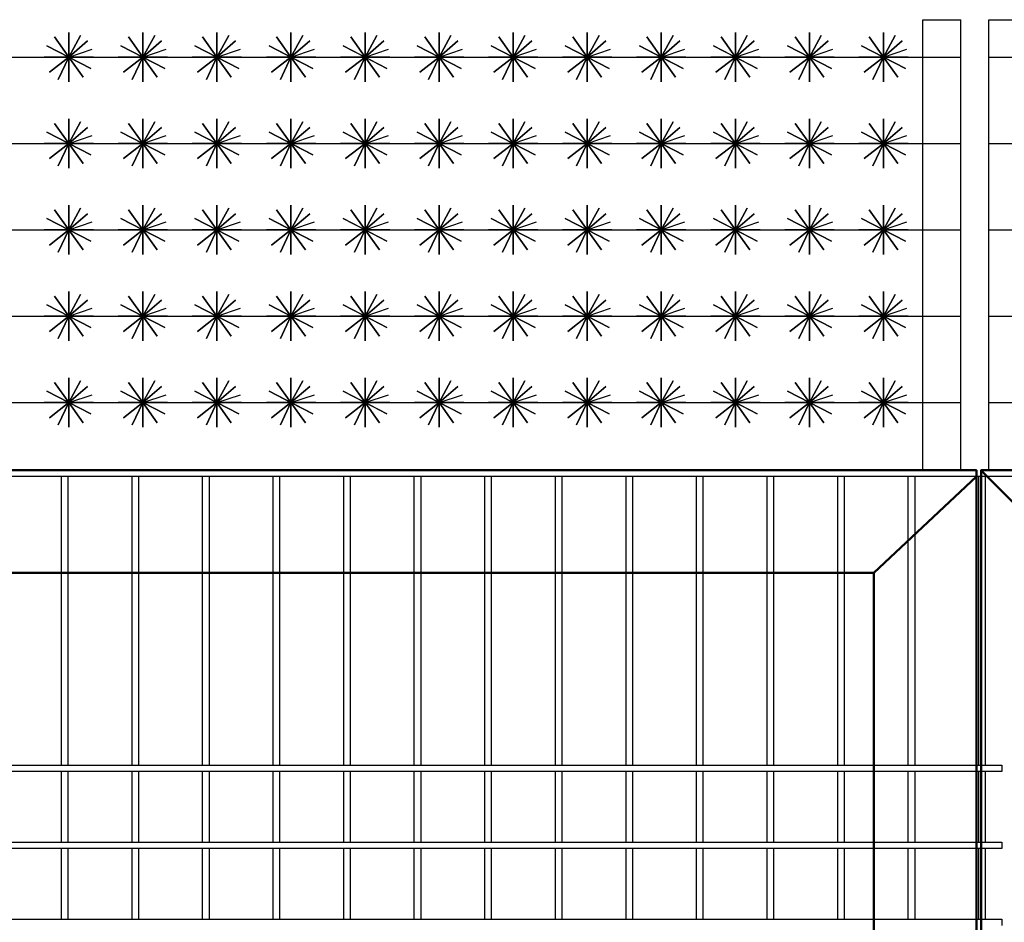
# Model space of a CAD drawing. Header units: inches. Extents: x 9403 to 10041, y 45 to 1090.
# Tile 10 of 41: x 9598 to 9619, y 354 to 373. Entities that reach past the tile are written whole.
import ezdxf

# ---------------------------------------------------------------- set-up
doc = ezdxf.new("R2010")
doc.units = ezdxf.units.IN
doc.header["$MEASUREMENT"] = 0
doc.linetypes.add('K5LT_BASIC', pattern=[0])
doc.layers.add('Системный слой VIEW1', color=7, linetype='Continuous')

msp = doc.modelspace()

# ---------------------------------------------------------------- linework, layer by layer
at = {"color": 1, "linetype": 'ByBlock', "lineweight": 30}
for points in [[(9617.422, 363.395), (9617.422, 373.229)], [(9617.422, 373.229), (9618.254, 373.229)], [(9618.254, 363.395), (9618.254, 373.229)], [(9618.864, 363.394), (9618.864, 373.228)], [(9618.864, 373.228), (9619.696, 373.228)]]:
    msp.add_lwpolyline(points, dxfattribs=at)
for points in [[(9598.789, 372.412), (9599.196, 372.765), (9598.789, 372.412), (9598.476, 372.851), (9598.789, 372.412), (9598.364, 372.081), (9598.789, 372.412), (9599.102, 371.974), (9598.789, 372.412), (9599.328, 372.412), (9598.25, 372.412), (9598.789, 372.412), (9598.789, 371.874), (9598.789, 372.951), (9598.789, 372.412), (9599.268, 372.166), (9598.31, 372.659), (9598.789, 372.412), (9598.558, 371.926), (9598.789, 372.412), (9599.046, 372.886), (9598.789, 372.412), (9599.299, 372.584)], [(9600.405, 372.412), (9600.813, 372.765), (9600.405, 372.412), (9600.092, 372.851), (9600.405, 372.412), (9599.98, 372.081), (9600.405, 372.412), (9600.718, 371.974), (9600.405, 372.412), (9600.944, 372.412), (9599.866, 372.412), (9600.405, 372.412), (9600.405, 371.874), (9600.405, 372.951), (9600.405, 372.412), (9600.884, 372.166), (9599.926, 372.659), (9600.405, 372.412), (9600.174, 371.926), (9600.405, 372.412), (9600.662, 372.886), (9600.405, 372.412), (9600.916, 372.584)], [(9602.021, 372.412), (9602.429, 372.765), (9602.021, 372.412), (9601.708, 372.851), (9602.021, 372.412), (9601.596, 372.081), (9602.021, 372.412), (9602.334, 371.974), (9602.021, 372.412), (9602.56, 372.412), (9601.482, 372.412), (9602.021, 372.412), (9602.021, 371.874), (9602.021, 372.951), (9602.021, 372.412), (9602.5, 372.166), (9601.542, 372.659), (9602.021, 372.412), (9601.791, 371.926), (9602.021, 372.412), (9602.278, 372.886), (9602.021, 372.412), (9602.532, 372.584)], [(9603.637, 372.412), (9604.045, 372.765), (9603.637, 372.412), (9603.324, 372.851), (9603.637, 372.412), (9603.213, 372.081), (9603.637, 372.412), (9603.95, 371.974), (9603.637, 372.412), (9604.176, 372.412), (9603.099, 372.412), (9603.637, 372.412), (9603.637, 371.874), (9603.637, 372.951), (9603.637, 372.412), (9604.116, 372.166), (9603.158, 372.659), (9603.637, 372.412), (9603.407, 371.926), (9603.637, 372.412), (9603.895, 372.886), (9603.637, 372.412), (9604.148, 372.584)], [(9605.253, 372.412), (9605.661, 372.765), (9605.253, 372.412), (9604.94, 372.851), (9605.253, 372.412), (9604.829, 372.081), (9605.253, 372.412), (9605.567, 371.974), (9605.253, 372.412), (9605.792, 372.412), (9604.715, 372.412), (9605.253, 372.412), (9605.253, 371.874), (9605.253, 372.951), (9605.253, 372.412), (9605.732, 372.166), (9604.775, 372.659), (9605.253, 372.412), (9605.023, 371.926), (9605.253, 372.412), (9605.511, 372.886), (9605.253, 372.412), (9605.764, 372.584)], [(9606.87, 372.412), (9607.277, 372.765), (9606.87, 372.412), (9606.557, 372.851), (9606.87, 372.412), (9606.445, 372.081), (9606.87, 372.412), (9607.183, 371.974), (9606.87, 372.412), (9607.408, 372.412), (9606.331, 372.412), (9606.87, 372.412), (9606.87, 371.874), (9606.87, 372.951), (9606.87, 372.412), (9607.349, 372.166), (9606.391, 372.659), (9606.87, 372.412), (9606.639, 371.926), (9606.87, 372.412), (9607.127, 372.886), (9606.87, 372.412), (9607.38, 372.584)], [(9608.486, 372.412), (9608.893, 372.765), (9608.486, 372.412), (9608.173, 372.851), (9608.486, 372.412), (9608.061, 372.081), (9608.486, 372.412), (9608.799, 371.974), (9608.486, 372.412), (9609.025, 372.412), (9607.947, 372.412), (9608.486, 372.412), (9608.486, 371.874), (9608.486, 372.951), (9608.486, 372.412), (9608.965, 372.166), (9608.007, 372.659), (9608.486, 372.412), (9608.255, 371.926), (9608.486, 372.412), (9608.743, 372.886), (9608.486, 372.412), (9608.996, 372.584)], [(9610.102, 372.412), (9610.51, 372.765), (9610.102, 372.412), (9609.789, 372.851), (9610.102, 372.412), (9609.677, 372.081), (9610.102, 372.412), (9610.415, 371.974), (9610.102, 372.412), (9610.641, 372.412), (9609.563, 372.412), (9610.102, 372.412), (9610.102, 371.874), (9610.102, 372.951), (9610.102, 372.412), (9610.581, 372.166), (9609.623, 372.659), (9610.102, 372.412), (9609.871, 371.926), (9610.102, 372.412), (9610.359, 372.886), (9610.102, 372.412), (9610.613, 372.584)], [(9611.718, 372.412), (9612.126, 372.765), (9611.718, 372.412), (9611.405, 372.851), (9611.718, 372.412), (9611.293, 372.081), (9611.718, 372.412), (9612.031, 371.974), (9611.718, 372.412), (9612.257, 372.412), (9611.179, 372.412), (9611.718, 372.412), (9611.718, 371.874), (9611.718, 372.951), (9611.718, 372.412), (9612.197, 372.166), (9611.239, 372.659), (9611.718, 372.412), (9611.488, 371.926), (9611.718, 372.412), (9611.975, 372.886), (9611.718, 372.412), (9612.229, 372.584)], [(9613.334, 372.412), (9613.742, 372.765), (9613.334, 372.412), (9613.021, 372.851), (9613.334, 372.412), (9612.91, 372.081), (9613.334, 372.412), (9613.647, 371.974), (9613.334, 372.412), (9613.873, 372.412), (9612.796, 372.412), (9613.334, 372.412), (9613.334, 371.874), (9613.334, 372.951), (9613.334, 372.412), (9613.813, 372.166), (9612.855, 372.659), (9613.334, 372.412), (9613.104, 371.926), (9613.334, 372.412), (9613.592, 372.886), (9613.334, 372.412), (9613.845, 372.584)], [(9614.95, 372.412), (9615.358, 372.765), (9614.95, 372.412), (9614.637, 372.851), (9614.95, 372.412), (9614.526, 372.081), (9614.95, 372.412), (9615.264, 371.974), (9614.95, 372.412), (9615.489, 372.412), (9614.412, 372.412), (9614.95, 372.412), (9614.95, 371.874), (9614.95, 372.951), (9614.95, 372.412), (9615.429, 372.166), (9614.472, 372.659), (9614.95, 372.412), (9614.72, 371.926), (9614.95, 372.412), (9615.208, 372.886), (9614.95, 372.412), (9615.461, 372.584)], [(9616.567, 372.412), (9616.974, 372.765), (9616.567, 372.412), (9616.254, 372.851), (9616.567, 372.412), (9616.142, 372.081), (9616.567, 372.412), (9616.88, 371.974), (9616.567, 372.412), (9617.105, 372.412), (9616.028, 372.412), (9616.567, 372.412), (9616.567, 371.874), (9616.567, 372.951), (9616.567, 372.412), (9617.046, 372.166), (9616.088, 372.659), (9616.567, 372.412), (9616.336, 371.926), (9616.567, 372.412), (9616.824, 372.886), (9616.567, 372.412), (9617.077, 372.584)], [(9577.35, 372.412), (9618.254, 372.412)], [(9618.864, 372.412), (9660.443, 372.412)], [(9598.789, 370.527), (9599.196, 370.879), (9598.789, 370.527), (9598.476, 370.965), (9598.789, 370.527), (9598.364, 370.196), (9598.789, 370.527), (9599.102, 370.089), (9598.789, 370.527), (9599.328, 370.527), (9598.25, 370.527), (9598.789, 370.527), (9598.789, 369.988), (9598.789, 371.066), (9598.789, 370.527), (9599.268, 370.28), (9598.31, 370.774), (9598.789, 370.527), (9598.558, 370.04), (9598.789, 370.527), (9599.046, 371), (9598.789, 370.527), (9599.299, 370.699)], [(9600.405, 370.527), (9600.813, 370.879), (9600.405, 370.527), (9600.092, 370.965), (9600.405, 370.527), (9599.98, 370.196), (9600.405, 370.527), (9600.718, 370.089), (9600.405, 370.527), (9600.944, 370.527), (9599.866, 370.527), (9600.405, 370.527), (9600.405, 369.988), (9600.405, 371.066), (9600.405, 370.527), (9600.884, 370.28), (9599.926, 370.774), (9600.405, 370.527), (9600.174, 370.04), (9600.405, 370.527), (9600.662, 371), (9600.405, 370.527), (9600.916, 370.699)], [(9602.021, 370.527), (9602.429, 370.879), (9602.021, 370.527), (9601.708, 370.965), (9602.021, 370.527), (9601.596, 370.196), (9602.021, 370.527), (9602.334, 370.089), (9602.021, 370.527), (9602.56, 370.527), (9601.482, 370.527), (9602.021, 370.527), (9602.021, 369.988), (9602.021, 371.066), (9602.021, 370.527), (9602.5, 370.28), (9601.542, 370.774), (9602.021, 370.527), (9601.791, 370.04), (9602.021, 370.527), (9602.278, 371), (9602.021, 370.527), (9602.532, 370.699)], [(9603.637, 370.527), (9604.045, 370.879), (9603.637, 370.527), (9603.324, 370.965), (9603.637, 370.527), (9603.213, 370.196), (9603.637, 370.527), (9603.95, 370.089), (9603.637, 370.527), (9604.176, 370.527), (9603.099, 370.527), (9603.637, 370.527), (9603.637, 369.988), (9603.637, 371.066), (9603.637, 370.527), (9604.116, 370.28), (9603.158, 370.774), (9603.637, 370.527), (9603.407, 370.04), (9603.637, 370.527), (9603.895, 371), (9603.637, 370.527), (9604.148, 370.699)], [(9605.253, 370.527), (9605.661, 370.879), (9605.253, 370.527), (9604.94, 370.965), (9605.253, 370.527), (9604.829, 370.196), (9605.253, 370.527), (9605.567, 370.089), (9605.253, 370.527), (9605.792, 370.527), (9604.715, 370.527), (9605.253, 370.527), (9605.253, 369.988), (9605.253, 371.066), (9605.253, 370.527), (9605.732, 370.28), (9604.775, 370.774), (9605.253, 370.527), (9605.023, 370.04), (9605.253, 370.527), (9605.511, 371), (9605.253, 370.527), (9605.764, 370.699)], [(9606.87, 370.527), (9607.277, 370.879), (9606.87, 370.527), (9606.557, 370.965), (9606.87, 370.527), (9606.445, 370.196), (9606.87, 370.527), (9607.183, 370.089), (9606.87, 370.527), (9607.408, 370.527), (9606.331, 370.527), (9606.87, 370.527), (9606.87, 369.988), (9606.87, 371.066), (9606.87, 370.527), (9607.349, 370.28), (9606.391, 370.774), (9606.87, 370.527), (9606.639, 370.04), (9606.87, 370.527), (9607.127, 371), (9606.87, 370.527), (9607.38, 370.699)], [(9608.486, 370.527), (9608.893, 370.879), (9608.486, 370.527), (9608.173, 370.965), (9608.486, 370.527), (9608.061, 370.196), (9608.486, 370.527), (9608.799, 370.089), (9608.486, 370.527), (9609.025, 370.527), (9607.947, 370.527), (9608.486, 370.527), (9608.486, 369.988), (9608.486, 371.066), (9608.486, 370.527), (9608.965, 370.28), (9608.007, 370.774), (9608.486, 370.527), (9608.255, 370.04), (9608.486, 370.527), (9608.743, 371), (9608.486, 370.527), (9608.996, 370.699)], [(9610.102, 370.527), (9610.51, 370.879), (9610.102, 370.527), (9609.789, 370.965), (9610.102, 370.527), (9609.677, 370.196), (9610.102, 370.527), (9610.415, 370.089), (9610.102, 370.527), (9610.641, 370.527), (9609.563, 370.527), (9610.102, 370.527), (9610.102, 369.988), (9610.102, 371.066), (9610.102, 370.527), (9610.581, 370.28), (9609.623, 370.774), (9610.102, 370.527), (9609.871, 370.04), (9610.102, 370.527), (9610.359, 371), (9610.102, 370.527), (9610.613, 370.699)], [(9611.718, 370.527), (9612.126, 370.879), (9611.718, 370.527), (9611.405, 370.965), (9611.718, 370.527), (9611.293, 370.196), (9611.718, 370.527), (9612.031, 370.089), (9611.718, 370.527), (9612.257, 370.527), (9611.179, 370.527), (9611.718, 370.527), (9611.718, 369.988), (9611.718, 371.066), (9611.718, 370.527), (9612.197, 370.28), (9611.239, 370.774), (9611.718, 370.527), (9611.488, 370.04), (9611.718, 370.527), (9611.975, 371), (9611.718, 370.527), (9612.229, 370.699)], [(9613.334, 370.527), (9613.742, 370.879), (9613.334, 370.527), (9613.021, 370.965), (9613.334, 370.527), (9612.91, 370.196), (9613.334, 370.527), (9613.647, 370.089), (9613.334, 370.527), (9613.873, 370.527), (9612.796, 370.527), (9613.334, 370.527), (9613.334, 369.988), (9613.334, 371.066), (9613.334, 370.527), (9613.813, 370.28), (9612.855, 370.774), (9613.334, 370.527), (9613.104, 370.04), (9613.334, 370.527), (9613.592, 371), (9613.334, 370.527), (9613.845, 370.699)], [(9614.95, 370.527), (9615.358, 370.879), (9614.95, 370.527), (9614.637, 370.965), (9614.95, 370.527), (9614.526, 370.196), (9614.95, 370.527), (9615.264, 370.089), (9614.95, 370.527), (9615.489, 370.527), (9614.412, 370.527), (9614.95, 370.527), (9614.95, 369.988), (9614.95, 371.066), (9614.95, 370.527), (9615.429, 370.28), (9614.472, 370.774), (9614.95, 370.527), (9614.72, 370.04), (9614.95, 370.527), (9615.208, 371), (9614.95, 370.527), (9615.461, 370.699)], [(9616.567, 370.527), (9616.974, 370.879), (9616.567, 370.527), (9616.254, 370.965), (9616.567, 370.527), (9616.142, 370.196), (9616.567, 370.527), (9616.88, 370.089), (9616.567, 370.527), (9617.105, 370.527), (9616.028, 370.527), (9616.567, 370.527), (9616.567, 369.988), (9616.567, 371.066), (9616.567, 370.527), (9617.046, 370.28), (9616.088, 370.774), (9616.567, 370.527), (9616.336, 370.04), (9616.567, 370.527), (9616.824, 371), (9616.567, 370.527), (9617.077, 370.699)], [(9577.35, 370.527), (9618.254, 370.527)], [(9618.864, 370.527), (9660.443, 370.527)], [(9598.789, 368.642), (9599.196, 368.994), (9598.789, 368.642), (9598.476, 369.08), (9598.789, 368.642), (9598.364, 368.31), (9598.789, 368.642), (9599.102, 368.203), (9598.789, 368.642), (9599.328, 368.642), (9598.25, 368.642), (9598.789, 368.642), (9598.789, 368.103), (9598.789, 369.18), (9598.789, 368.642), (9599.268, 368.395), (9598.31, 368.888), (9598.789, 368.642), (9598.558, 368.155), (9598.789, 368.642), (9599.046, 369.115), (9598.789, 368.642), (9599.299, 368.814)], [(9600.405, 368.642), (9600.813, 368.994), (9600.405, 368.642), (9600.092, 369.08), (9600.405, 368.642), (9599.98, 368.31), (9600.405, 368.642), (9600.718, 368.203), (9600.405, 368.642), (9600.944, 368.642), (9599.866, 368.642), (9600.405, 368.642), (9600.405, 368.103), (9600.405, 369.18), (9600.405, 368.642), (9600.884, 368.395), (9599.926, 368.888), (9600.405, 368.642), (9600.174, 368.155), (9600.405, 368.642), (9600.662, 369.115), (9600.405, 368.642), (9600.916, 368.814)], [(9602.021, 368.642), (9602.429, 368.994), (9602.021, 368.642), (9601.708, 369.08), (9602.021, 368.642), (9601.596, 368.31), (9602.021, 368.642), (9602.334, 368.203), (9602.021, 368.642), (9602.56, 368.642), (9601.482, 368.642), (9602.021, 368.642), (9602.021, 368.103), (9602.021, 369.18), (9602.021, 368.642), (9602.5, 368.395), (9601.542, 368.888), (9602.021, 368.642), (9601.791, 368.155), (9602.021, 368.642), (9602.278, 369.115), (9602.021, 368.642), (9602.532, 368.814)], [(9603.637, 368.642), (9604.045, 368.994), (9603.637, 368.642), (9603.324, 369.08), (9603.637, 368.642), (9603.213, 368.31), (9603.637, 368.642), (9603.95, 368.203), (9603.637, 368.642), (9604.176, 368.642), (9603.099, 368.642), (9603.637, 368.642), (9603.637, 368.103), (9603.637, 369.18), (9603.637, 368.642), (9604.116, 368.395), (9603.158, 368.888), (9603.637, 368.642), (9603.407, 368.155), (9603.637, 368.642), (9603.895, 369.115), (9603.637, 368.642), (9604.148, 368.814)], [(9605.253, 368.642), (9605.661, 368.994), (9605.253, 368.642), (9604.94, 369.08), (9605.253, 368.642), (9604.829, 368.31), (9605.253, 368.642), (9605.567, 368.203), (9605.253, 368.642), (9605.792, 368.642), (9604.715, 368.642), (9605.253, 368.642), (9605.253, 368.103), (9605.253, 369.18), (9605.253, 368.642), (9605.732, 368.395), (9604.775, 368.888), (9605.253, 368.642), (9605.023, 368.155), (9605.253, 368.642), (9605.511, 369.115), (9605.253, 368.642), (9605.764, 368.814)], [(9606.87, 368.642), (9607.277, 368.994), (9606.87, 368.642), (9606.557, 369.08), (9606.87, 368.642), (9606.445, 368.31), (9606.87, 368.642), (9607.183, 368.203), (9606.87, 368.642), (9607.408, 368.642), (9606.331, 368.642), (9606.87, 368.642), (9606.87, 368.103), (9606.87, 369.18), (9606.87, 368.642), (9607.349, 368.395), (9606.391, 368.888), (9606.87, 368.642), (9606.639, 368.155), (9606.87, 368.642), (9607.127, 369.115), (9606.87, 368.642), (9607.38, 368.814)], [(9608.486, 368.642), (9608.893, 368.994), (9608.486, 368.642), (9608.173, 369.08), (9608.486, 368.642), (9608.061, 368.31), (9608.486, 368.642), (9608.799, 368.203), (9608.486, 368.642), (9609.025, 368.642), (9607.947, 368.642), (9608.486, 368.642), (9608.486, 368.103), (9608.486, 369.18), (9608.486, 368.642), (9608.965, 368.395), (9608.007, 368.888), (9608.486, 368.642), (9608.255, 368.155), (9608.486, 368.642), (9608.743, 369.115), (9608.486, 368.642), (9608.996, 368.814)], [(9610.102, 368.642), (9610.51, 368.994), (9610.102, 368.642), (9609.789, 369.08), (9610.102, 368.642), (9609.677, 368.31), (9610.102, 368.642), (9610.415, 368.203), (9610.102, 368.642), (9610.641, 368.642), (9609.563, 368.642), (9610.102, 368.642), (9610.102, 368.103), (9610.102, 369.18), (9610.102, 368.642), (9610.581, 368.395), (9609.623, 368.888), (9610.102, 368.642), (9609.871, 368.155), (9610.102, 368.642), (9610.359, 369.115), (9610.102, 368.642), (9610.613, 368.814)], [(9611.718, 368.642), (9612.126, 368.994), (9611.718, 368.642), (9611.405, 369.08), (9611.718, 368.642), (9611.293, 368.31), (9611.718, 368.642), (9612.031, 368.203), (9611.718, 368.642), (9612.257, 368.642), (9611.179, 368.642), (9611.718, 368.642), (9611.718, 368.103), (9611.718, 369.18), (9611.718, 368.642), (9612.197, 368.395), (9611.239, 368.888), (9611.718, 368.642), (9611.488, 368.155), (9611.718, 368.642), (9611.975, 369.115), (9611.718, 368.642), (9612.229, 368.814)], [(9613.334, 368.642), (9613.742, 368.994), (9613.334, 368.642), (9613.021, 369.08), (9613.334, 368.642), (9612.91, 368.31), (9613.334, 368.642), (9613.647, 368.203), (9613.334, 368.642), (9613.873, 368.642), (9612.796, 368.642), (9613.334, 368.642), (9613.334, 368.103), (9613.334, 369.18), (9613.334, 368.642), (9613.813, 368.395), (9612.855, 368.888), (9613.334, 368.642), (9613.104, 368.155), (9613.334, 368.642), (9613.592, 369.115), (9613.334, 368.642), (9613.845, 368.814)], [(9614.95, 368.642), (9615.358, 368.994), (9614.95, 368.642), (9614.637, 369.08), (9614.95, 368.642), (9614.526, 368.31), (9614.95, 368.642), (9615.264, 368.203), (9614.95, 368.642), (9615.489, 368.642), (9614.412, 368.642), (9614.95, 368.642), (9614.95, 368.103), (9614.95, 369.18), (9614.95, 368.642), (9615.429, 368.395), (9614.472, 368.888), (9614.95, 368.642), (9614.72, 368.155), (9614.95, 368.642), (9615.208, 369.115), (9614.95, 368.642), (9615.461, 368.814)], [(9616.567, 368.642), (9616.974, 368.994), (9616.567, 368.642), (9616.254, 369.08), (9616.567, 368.642), (9616.142, 368.31), (9616.567, 368.642), (9616.88, 368.203), (9616.567, 368.642), (9617.105, 368.642), (9616.028, 368.642), (9616.567, 368.642), (9616.567, 368.103), (9616.567, 369.18), (9616.567, 368.642), (9617.046, 368.395), (9616.088, 368.888), (9616.567, 368.642), (9616.336, 368.155), (9616.567, 368.642), (9616.824, 369.115), (9616.567, 368.642), (9617.077, 368.814)], [(9577.35, 368.642), (9618.254, 368.642)], [(9618.864, 368.642), (9660.443, 368.642)], [(9598.789, 366.756), (9599.196, 367.109), (9598.789, 366.756), (9598.476, 367.195), (9598.789, 366.756), (9598.364, 366.425), (9598.789, 366.756), (9599.102, 366.318), (9598.789, 366.756), (9599.328, 366.756), (9598.25, 366.756), (9598.789, 366.756), (9598.789, 366.218), (9598.789, 367.295), (9598.789, 366.756), (9599.268, 366.509), (9598.31, 367.003), (9598.789, 366.756), (9598.558, 366.269), (9598.789, 366.756), (9599.046, 367.23), (9598.789, 366.756), (9599.299, 366.928)], [(9600.405, 366.756), (9600.813, 367.109), (9600.405, 366.756), (9600.092, 367.195), (9600.405, 366.756), (9599.98, 366.425), (9600.405, 366.756), (9600.718, 366.318), (9600.405, 366.756), (9600.944, 366.756), (9599.866, 366.756), (9600.405, 366.756), (9600.405, 366.218), (9600.405, 367.295), (9600.405, 366.756), (9600.884, 366.509), (9599.926, 367.003), (9600.405, 366.756), (9600.174, 366.269), (9600.405, 366.756), (9600.662, 367.23), (9600.405, 366.756), (9600.916, 366.928)], [(9602.021, 366.756), (9602.429, 367.109), (9602.021, 366.756), (9601.708, 367.195), (9602.021, 366.756), (9601.596, 366.425), (9602.021, 366.756), (9602.334, 366.318), (9602.021, 366.756), (9602.56, 366.756), (9601.482, 366.756), (9602.021, 366.756), (9602.021, 366.218), (9602.021, 367.295), (9602.021, 366.756), (9602.5, 366.509), (9601.542, 367.003), (9602.021, 366.756), (9601.791, 366.269), (9602.021, 366.756), (9602.278, 367.23), (9602.021, 366.756), (9602.532, 366.928)], [(9603.637, 366.756), (9604.045, 367.109), (9603.637, 366.756), (9603.324, 367.195), (9603.637, 366.756), (9603.213, 366.425), (9603.637, 366.756), (9603.95, 366.318), (9603.637, 366.756), (9604.176, 366.756), (9603.099, 366.756), (9603.637, 366.756), (9603.637, 366.218), (9603.637, 367.295), (9603.637, 366.756), (9604.116, 366.509), (9603.158, 367.003), (9603.637, 366.756), (9603.407, 366.269), (9603.637, 366.756), (9603.895, 367.23), (9603.637, 366.756), (9604.148, 366.928)], [(9605.253, 366.756), (9605.661, 367.109), (9605.253, 366.756), (9604.94, 367.195), (9605.253, 366.756), (9604.829, 366.425), (9605.253, 366.756), (9605.567, 366.318), (9605.253, 366.756), (9605.792, 366.756), (9604.715, 366.756), (9605.253, 366.756), (9605.253, 366.218), (9605.253, 367.295), (9605.253, 366.756), (9605.732, 366.509), (9604.775, 367.003), (9605.253, 366.756), (9605.023, 366.269), (9605.253, 366.756), (9605.511, 367.23), (9605.253, 366.756), (9605.764, 366.928)], [(9606.87, 366.756), (9607.277, 367.109), (9606.87, 366.756), (9606.557, 367.195), (9606.87, 366.756), (9606.445, 366.425), (9606.87, 366.756), (9607.183, 366.318), (9606.87, 366.756), (9607.408, 366.756), (9606.331, 366.756), (9606.87, 366.756), (9606.87, 366.218), (9606.87, 367.295), (9606.87, 366.756), (9607.349, 366.509), (9606.391, 367.003), (9606.87, 366.756), (9606.639, 366.269), (9606.87, 366.756), (9607.127, 367.23), (9606.87, 366.756), (9607.38, 366.928)], [(9608.486, 366.756), (9608.893, 367.109), (9608.486, 366.756), (9608.173, 367.195), (9608.486, 366.756), (9608.061, 366.425), (9608.486, 366.756), (9608.799, 366.318), (9608.486, 366.756), (9609.025, 366.756), (9607.947, 366.756), (9608.486, 366.756), (9608.486, 366.218), (9608.486, 367.295), (9608.486, 366.756), (9608.965, 366.509), (9608.007, 367.003), (9608.486, 366.756), (9608.255, 366.269), (9608.486, 366.756), (9608.743, 367.23), (9608.486, 366.756), (9608.996, 366.928)], [(9610.102, 366.756), (9610.51, 367.109), (9610.102, 366.756), (9609.789, 367.195), (9610.102, 366.756), (9609.677, 366.425), (9610.102, 366.756), (9610.415, 366.318), (9610.102, 366.756), (9610.641, 366.756), (9609.563, 366.756), (9610.102, 366.756), (9610.102, 366.218), (9610.102, 367.295), (9610.102, 366.756), (9610.581, 366.509), (9609.623, 367.003), (9610.102, 366.756), (9609.871, 366.269), (9610.102, 366.756), (9610.359, 367.23), (9610.102, 366.756), (9610.613, 366.928)], [(9611.718, 366.756), (9612.126, 367.109), (9611.718, 366.756), (9611.405, 367.195), (9611.718, 366.756), (9611.293, 366.425), (9611.718, 366.756), (9612.031, 366.318), (9611.718, 366.756), (9612.257, 366.756), (9611.179, 366.756), (9611.718, 366.756), (9611.718, 366.218), (9611.718, 367.295), (9611.718, 366.756), (9612.197, 366.509), (9611.239, 367.003), (9611.718, 366.756), (9611.488, 366.269), (9611.718, 366.756), (9611.975, 367.23), (9611.718, 366.756), (9612.229, 366.928)], [(9613.334, 366.756), (9613.742, 367.109), (9613.334, 366.756), (9613.021, 367.195), (9613.334, 366.756), (9612.91, 366.425), (9613.334, 366.756), (9613.647, 366.318), (9613.334, 366.756), (9613.873, 366.756), (9612.796, 366.756), (9613.334, 366.756), (9613.334, 366.218), (9613.334, 367.295), (9613.334, 366.756), (9613.813, 366.509), (9612.855, 367.003), (9613.334, 366.756), (9613.104, 366.269), (9613.334, 366.756), (9613.592, 367.23), (9613.334, 366.756), (9613.845, 366.928)], [(9614.95, 366.756), (9615.358, 367.109), (9614.95, 366.756), (9614.637, 367.195), (9614.95, 366.756), (9614.526, 366.425), (9614.95, 366.756), (9615.264, 366.318), (9614.95, 366.756), (9615.489, 366.756), (9614.412, 366.756), (9614.95, 366.756), (9614.95, 366.218), (9614.95, 367.295), (9614.95, 366.756), (9615.429, 366.509), (9614.472, 367.003), (9614.95, 366.756), (9614.72, 366.269), (9614.95, 366.756), (9615.208, 367.23), (9614.95, 366.756), (9615.461, 366.928)], [(9616.567, 366.756), (9616.974, 367.109), (9616.567, 366.756), (9616.254, 367.195), (9616.567, 366.756), (9616.142, 366.425), (9616.567, 366.756), (9616.88, 366.318), (9616.567, 366.756), (9617.105, 366.756), (9616.028, 366.756), (9616.567, 366.756), (9616.567, 366.218), (9616.567, 367.295), (9616.567, 366.756), (9617.046, 366.509), (9616.088, 367.003), (9616.567, 366.756), (9616.336, 366.269), (9616.567, 366.756), (9616.824, 367.23), (9616.567, 366.756), (9617.077, 366.928)], [(9577.35, 366.756), (9618.254, 366.756)], [(9618.864, 366.756), (9660.443, 366.756)], [(9598.789, 364.871), (9599.196, 365.223), (9598.789, 364.871), (9598.476, 365.309), (9598.789, 364.871), (9598.364, 364.539), (9598.789, 364.871), (9599.102, 364.432), (9598.789, 364.871), (9599.328, 364.871), (9598.25, 364.871), (9598.789, 364.871), (9598.789, 364.332), (9598.789, 365.41), (9598.789, 364.871), (9599.268, 364.624), (9598.31, 365.118), (9598.789, 364.871), (9598.558, 364.384), (9598.789, 364.871), (9599.046, 365.344), (9598.789, 364.871), (9599.299, 365.043)], [(9600.405, 364.871), (9600.813, 365.223), (9600.405, 364.871), (9600.092, 365.309), (9600.405, 364.871), (9599.98, 364.539), (9600.405, 364.871), (9600.718, 364.432), (9600.405, 364.871), (9600.944, 364.871), (9599.866, 364.871), (9600.405, 364.871), (9600.405, 364.332), (9600.405, 365.41), (9600.405, 364.871), (9600.884, 364.624), (9599.926, 365.118), (9600.405, 364.871), (9600.174, 364.384), (9600.405, 364.871), (9600.662, 365.344), (9600.405, 364.871), (9600.916, 365.043)], [(9602.021, 364.871), (9602.429, 365.223), (9602.021, 364.871), (9601.708, 365.309), (9602.021, 364.871), (9601.596, 364.539), (9602.021, 364.871), (9602.334, 364.432), (9602.021, 364.871), (9602.56, 364.871), (9601.482, 364.871), (9602.021, 364.871), (9602.021, 364.332), (9602.021, 365.41), (9602.021, 364.871), (9602.5, 364.624), (9601.542, 365.118), (9602.021, 364.871), (9601.791, 364.384), (9602.021, 364.871), (9602.278, 365.344), (9602.021, 364.871), (9602.532, 365.043)], [(9603.637, 364.871), (9604.045, 365.223), (9603.637, 364.871), (9603.324, 365.309), (9603.637, 364.871), (9603.213, 364.539), (9603.637, 364.871), (9603.95, 364.432), (9603.637, 364.871), (9604.176, 364.871), (9603.099, 364.871), (9603.637, 364.871), (9603.637, 364.332), (9603.637, 365.41), (9603.637, 364.871), (9604.116, 364.624), (9603.158, 365.118), (9603.637, 364.871), (9603.407, 364.384), (9603.637, 364.871), (9603.895, 365.344), (9603.637, 364.871), (9604.148, 365.043)], [(9605.253, 364.871), (9605.661, 365.223), (9605.253, 364.871), (9604.94, 365.309), (9605.253, 364.871), (9604.829, 364.539), (9605.253, 364.871), (9605.567, 364.432), (9605.253, 364.871), (9605.792, 364.871), (9604.715, 364.871), (9605.253, 364.871), (9605.253, 364.332), (9605.253, 365.41), (9605.253, 364.871), (9605.732, 364.624), (9604.775, 365.118), (9605.253, 364.871), (9605.023, 364.384), (9605.253, 364.871), (9605.511, 365.344), (9605.253, 364.871), (9605.764, 365.043)], [(9606.87, 364.871), (9607.277, 365.223), (9606.87, 364.871), (9606.557, 365.309), (9606.87, 364.871), (9606.445, 364.539), (9606.87, 364.871), (9607.183, 364.432), (9606.87, 364.871), (9607.408, 364.871), (9606.331, 364.871), (9606.87, 364.871), (9606.87, 364.332), (9606.87, 365.41), (9606.87, 364.871), (9607.349, 364.624), (9606.391, 365.118), (9606.87, 364.871), (9606.639, 364.384), (9606.87, 364.871), (9607.127, 365.344), (9606.87, 364.871), (9607.38, 365.043)], [(9608.486, 364.871), (9608.893, 365.223), (9608.486, 364.871), (9608.173, 365.309), (9608.486, 364.871), (9608.061, 364.539), (9608.486, 364.871), (9608.799, 364.432), (9608.486, 364.871), (9609.025, 364.871), (9607.947, 364.871), (9608.486, 364.871), (9608.486, 364.332), (9608.486, 365.41), (9608.486, 364.871), (9608.965, 364.624), (9608.007, 365.118), (9608.486, 364.871), (9608.255, 364.384), (9608.486, 364.871), (9608.743, 365.344), (9608.486, 364.871), (9608.996, 365.043)], [(9610.102, 364.871), (9610.51, 365.223), (9610.102, 364.871), (9609.789, 365.309), (9610.102, 364.871), (9609.677, 364.539), (9610.102, 364.871), (9610.415, 364.432), (9610.102, 364.871), (9610.641, 364.871), (9609.563, 364.871), (9610.102, 364.871), (9610.102, 364.332), (9610.102, 365.41), (9610.102, 364.871), (9610.581, 364.624), (9609.623, 365.118), (9610.102, 364.871), (9609.871, 364.384), (9610.102, 364.871), (9610.359, 365.344), (9610.102, 364.871), (9610.613, 365.043)], [(9611.718, 364.871), (9612.126, 365.223), (9611.718, 364.871), (9611.405, 365.309), (9611.718, 364.871), (9611.293, 364.539), (9611.718, 364.871), (9612.031, 364.432), (9611.718, 364.871), (9612.257, 364.871), (9611.179, 364.871), (9611.718, 364.871), (9611.718, 364.332), (9611.718, 365.41), (9611.718, 364.871), (9612.197, 364.624), (9611.239, 365.118), (9611.718, 364.871), (9611.488, 364.384), (9611.718, 364.871), (9611.975, 365.344), (9611.718, 364.871), (9612.229, 365.043)], [(9613.334, 364.871), (9613.742, 365.223), (9613.334, 364.871), (9613.021, 365.309), (9613.334, 364.871), (9612.91, 364.539), (9613.334, 364.871), (9613.647, 364.432), (9613.334, 364.871), (9613.873, 364.871), (9612.796, 364.871), (9613.334, 364.871), (9613.334, 364.332), (9613.334, 365.41), (9613.334, 364.871), (9613.813, 364.624), (9612.855, 365.118), (9613.334, 364.871), (9613.104, 364.384), (9613.334, 364.871), (9613.592, 365.344), (9613.334, 364.871), (9613.845, 365.043)], [(9614.95, 364.871), (9615.358, 365.223), (9614.95, 364.871), (9614.637, 365.309), (9614.95, 364.871), (9614.526, 364.539), (9614.95, 364.871), (9615.264, 364.432), (9614.95, 364.871), (9615.489, 364.871), (9614.412, 364.871), (9614.95, 364.871), (9614.95, 364.332), (9614.95, 365.41), (9614.95, 364.871), (9615.429, 364.624), (9614.472, 365.118), (9614.95, 364.871), (9614.72, 364.384), (9614.95, 364.871), (9615.208, 365.344), (9614.95, 364.871), (9615.461, 365.043)], [(9616.567, 364.871), (9616.974, 365.223), (9616.567, 364.871), (9616.254, 365.309), (9616.567, 364.871), (9616.142, 364.539), (9616.567, 364.871), (9616.88, 364.432), (9616.567, 364.871), (9617.105, 364.871), (9616.028, 364.871), (9616.567, 364.871), (9616.567, 364.332), (9616.567, 365.41), (9616.567, 364.871), (9617.046, 364.624), (9616.088, 365.118), (9616.567, 364.871), (9616.336, 364.384), (9616.567, 364.871), (9616.824, 365.344), (9616.567, 364.871), (9617.077, 365.043)], [(9577.35, 364.871), (9618.254, 364.871)], [(9618.864, 364.871), (9660.443, 364.871)]]:
    msp.add_lwpolyline(points)
at = {"color": 1, "lineweight": 50}
for points in [[(9618.595, 279.255), (9576.848, 279.255), (9576.848, 363.395), (9618.595, 363.395)], [(9660.443, 279.255), (9618.695, 279.255), (9618.695, 363.395), (9660.443, 363.395)], [(9579.088, 361.155), (9616.355, 361.155), (9616.355, 281.495), (9579.088, 281.495)]]:
    msp.add_lwpolyline(points, close=True, dxfattribs=at)
for points in [[(9618.694, 363.395), (9619.511, 362.574)], [(9618.694, 363.395), (9620.934, 361.155)], [(9618.595, 363.255), (9616.355, 361.155)]]:
    msp.add_lwpolyline(points, dxfattribs=at)
at = {"color": 188}
msp.add_lwpolyline([(9661.613, 363.255), (9575.248, 363.255)], dxfattribs=at)
at = {"linetype": 'ByBlock'}
for points in [[(9597.721, 361.155), (9599.901, 361.155)], [(9619.146, 356.955), (9619.146, 356.815)], [(9619.146, 355.275), (9619.146, 355.135)], [(9619.146, 353.595), (9619.146, 353.455)]]:
    msp.add_lwpolyline(points, dxfattribs=at)
at = {"layer": 'Системный слой VIEW1', "linetype": 'K5LT_BASIC'}
for p, q in [((9598.628, 356.955), (9598.628, 363.255)), ((9598.768, 363.255), (9598.768, 356.955)), ((9600.168, 356.955), (9600.168, 363.255)), ((9600.308, 363.255), (9600.308, 356.955)), ((9601.708, 356.955), (9601.708, 363.255)), ((9601.848, 363.255), (9601.848, 356.955)), ((9603.248, 356.955), (9603.248, 363.255)), ((9603.388, 363.255), (9603.388, 356.955)), ((9604.788, 356.955), (9604.788, 363.255)), ((9604.928, 363.255), (9604.928, 356.955)), ((9606.328, 356.955), (9606.328, 363.255)), ((9606.468, 363.255), (9606.468, 356.955)), ((9607.868, 356.955), (9607.868, 363.255)), ((9608.008, 363.255), (9608.008, 356.955)), ((9609.408, 356.955), (9609.408, 363.255)), ((9609.548, 363.255), (9609.548, 356.955)), ((9610.948, 356.955), (9610.948, 363.255)), ((9611.088, 363.255), (9611.088, 356.955)), ((9612.488, 356.955), (9612.488, 363.255)), ((9612.628, 363.255), (9612.628, 356.955)), ((9614.028, 356.955), (9614.028, 363.255)), ((9614.168, 363.255), (9614.168, 356.955)), ((9615.568, 356.955), (9615.568, 363.255)), ((9615.708, 363.255), (9615.708, 356.955)), ((9617.108, 356.955), (9617.108, 363.255)), ((9617.248, 363.255), (9617.248, 356.955)), ((9618.648, 356.955), (9618.648, 363.255)), ((9618.788, 363.255), (9618.788, 356.955)), ((9598.628, 355.275), (9598.628, 356.815)), ((9598.768, 356.815), (9598.768, 355.275)), ((9600.168, 355.275), (9600.168, 356.815)), ((9600.308, 356.815), (9600.308, 355.275)), ((9601.708, 355.275), (9601.708, 356.815)), ((9601.848, 356.815), (9601.848, 355.275)), ((9603.248, 355.275), (9603.248, 356.815)), ((9603.388, 356.815), (9603.388, 355.275)), ((9604.788, 355.275), (9604.788, 356.815)), ((9604.928, 356.815), (9604.928, 355.275)), ((9606.328, 355.275), (9606.328, 356.815)), ((9606.468, 356.815), (9606.468, 355.275)), ((9607.868, 355.275), (9607.868, 356.815)), ((9608.008, 356.815), (9608.008, 355.275)), ((9609.408, 355.275), (9609.408, 356.815)), ((9609.548, 356.815), (9609.548, 355.275)), ((9610.948, 355.275), (9610.948, 356.815)), ((9611.088, 356.815), (9611.088, 355.275)), ((9612.488, 355.275), (9612.488, 356.815)), ((9612.628, 356.815), (9612.628, 355.275)), ((9614.028, 355.275), (9614.028, 356.815)), ((9614.168, 356.815), (9614.168, 355.275)), ((9615.568, 355.275), (9615.568, 356.815)), ((9615.708, 356.815), (9615.708, 355.275)), ((9617.108, 355.275), (9617.108, 356.815)), ((9617.248, 356.815), (9617.248, 355.275)), ((9618.648, 355.275), (9618.648, 356.815)), ((9618.788, 356.815), (9618.788, 355.275)), ((9598.628, 353.595), (9598.628, 355.135)), ((9598.768, 355.135), (9598.768, 353.595)), ((9600.168, 353.595), (9600.168, 355.135)), ((9600.308, 355.135), (9600.308, 353.595)), ((9601.708, 353.595), (9601.708, 355.135)), ((9601.848, 355.135), (9601.848, 353.595)), ((9603.248, 353.595), (9603.248, 355.135)), ((9603.388, 355.135), (9603.388, 353.595)), ((9604.788, 353.595), (9604.788, 355.135)), ((9604.928, 355.135), (9604.928, 353.595)), ((9606.328, 353.595), (9606.328, 355.135)), ((9606.468, 355.135), (9606.468, 353.595)), ((9607.868, 353.595), (9607.868, 355.135)), ((9608.008, 355.135), (9608.008, 353.595)), ((9609.408, 353.595), (9609.408, 355.135)), ((9609.548, 355.135), (9609.548, 353.595)), ((9610.948, 353.595), (9610.948, 355.135)), ((9611.088, 355.135), (9611.088, 353.595)), ((9612.488, 353.595), (9612.488, 355.135)), ((9612.628, 355.135), (9612.628, 353.595)), ((9614.028, 353.595), (9614.028, 355.135)), ((9614.168, 355.135), (9614.168, 353.595)), ((9615.568, 353.595), (9615.568, 355.135)), ((9615.708, 355.135), (9615.708, 353.595)), ((9617.108, 353.595), (9617.108, 355.135)), ((9617.248, 355.135), (9617.248, 353.595)), ((9618.648, 353.595), (9618.648, 355.135)), ((9618.788, 355.135), (9618.788, 353.595))]:
    msp.add_line(p, q, dxfattribs=at)
for points in [[(9575.812, 363.395), (9618.578, 363.395)], [(9618.779, 363.395), (9661.484, 363.395)], [(9576.848, 356.955), (9619.146, 356.955)], [(9619.146, 356.815), (9576.848, 356.815)], [(9576.848, 355.275), (9619.146, 355.275)], [(9619.146, 355.135), (9576.848, 355.135)], [(9576.848, 353.595), (9619.146, 353.595)]]:
    msp.add_lwpolyline(points, dxfattribs=at)

doc.saveas('drawing.dxf')
